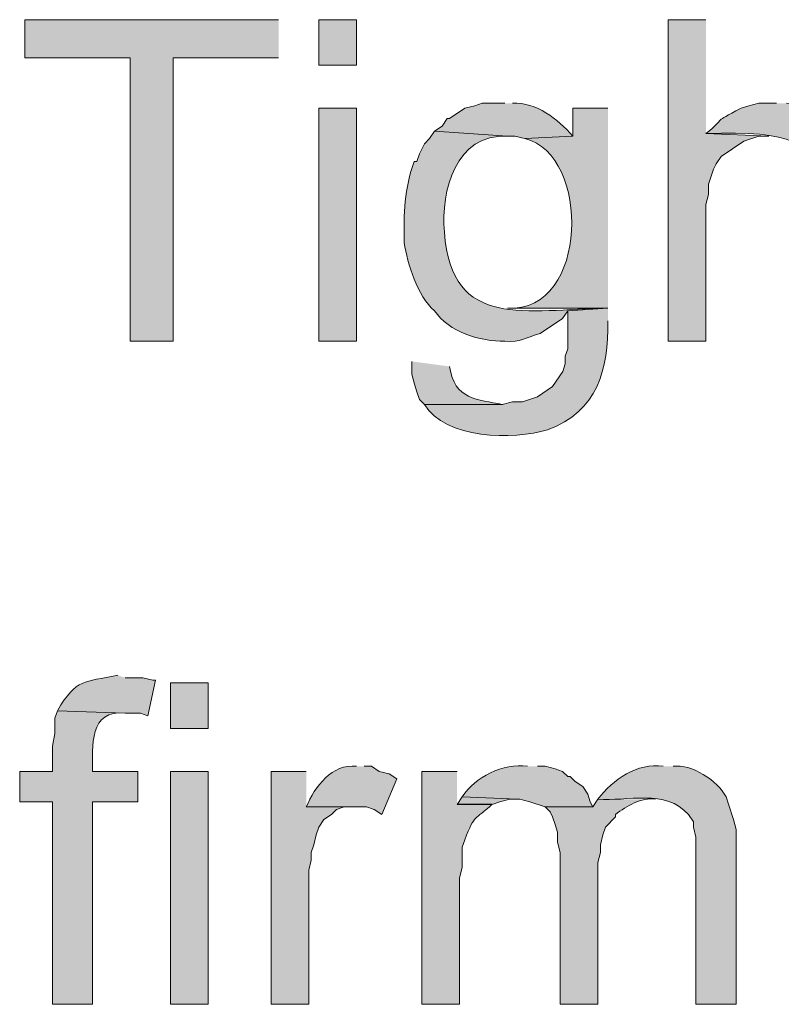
# Model space of a CAD drawing. Header units: inches. Extents: x 1352 to 2050, y -1711 to -1289.
# Tile 87 of 256: x 1803.31 to 1809.68, y -1601.57 to -1593.34. Entities that reach past the tile are written whole.
import ezdxf

# ---------------------------------------------------------------- set-up
doc = ezdxf.new("R2010")
doc.units = ezdxf.units.IN
doc.header["$MEASUREMENT"] = 0
doc.layers.add('图层 1', color=7, linetype='Continuous')

# ---------------------------------------------------------------- blocks, each defined once
blk = doc.blocks.new('block 13')
at = {"layer": '图层 1', "true_color": 0x221814}
for points in [[(1805.4801, -1593.3353), (1803.3569, -1593.3353), (1803.3569, -1593.6529), (1804.2396, -1593.6529), (1804.2396, -1596.0235), (1804.5975, -1596.0235), (1804.5975, -1593.6529), (1805.4801, -1593.6529)], [(1809.0541, -1593.3353), (1808.7382, -1593.3353), (1808.7382, -1596.0235), (1809.0541, -1596.0235), (1809.0541, -1594.8808), (1809.0754, -1594.796), (1809.0754, -1594.7113), (1809.1175, -1594.5841), (1809.1378, -1594.5421), (1809.1798, -1594.4784), (1809.3697, -1594.3516), (1809.4951, -1594.3092), (1809.5788, -1594.3092), (1809.0541, -1594.2879)], [(1805.7117, -1599.6219), (1805.4168, -1599.6219), (1805.4168, -1601.5698), (1805.733, -1601.5698), (1805.733, -1600.4474), (1805.7537, -1600.3633), (1805.7537, -1600.2992), (1805.775, -1600.2358), (1805.7954, -1600.1511), (1805.8164, -1600.0877), (1805.8584, -1600.0243), (1805.9218, -1599.9823), (1805.9638, -1599.9396), (1806.0272, -1599.9182), (1806.1106, -1599.9182), (1805.7117, -1599.9182)], [(1807.0146, -1599.8338), (1806.9726, -1599.8975), (1807.2668, -1599.8975), (1807.3302, -1599.8758), (1807.4142, -1599.8548), (1807.4776, -1599.8548)]]:
    blk.add_hatch(color=250, dxfattribs=at).paths.add_polyline_path(points)
h = blk.add_hatch(color=250, dxfattribs=at)
h.dxf.hatch_style = 2
h.paths.add_polyline_path([(1805.8171, -1593.7163), (1806.1326, -1593.7163), (1806.1326, -1593.3353), (1805.8171, -1593.3353)])
h = blk.add_hatch(color=250, dxfattribs=at)
edge = h.paths.add_edge_path()
edge.add_spline(control_points=[(1807.3722, -1594.034), (1807.3722, -1594.034), (1807.1827, -1594.034), (1807.1827, -1594.034), (1807.1827, -1594.034), (1807.12, -1594.0553), (1807.12, -1594.0553), (1807.12, -1594.0553), (1807.036, -1594.0763), (1807.036, -1594.0763), (1807.036, -1594.0763), (1806.9095, -1594.1607), (1806.9095, -1594.1607), (1806.9095, -1594.1607), (1806.8885, -1594.1607), (1806.8885, -1594.1607), (1806.8885, -1594.1607), (1806.8465, -1594.2245), (1806.8465, -1594.2245), (1806.8465, -1594.2245), (1806.7838, -1594.2669), (1806.7838, -1594.2669), (1806.7838, -1594.2669), (1807.3936, -1594.3092), (1807.3936, -1594.3092), (1807.3936, -1594.3092), (1807.4559, -1594.3092), (1807.4559, -1594.3092), (1807.4559, -1594.3092), (1807.5403, -1594.3302), (1807.5403, -1594.3302), (1807.5403, -1594.3302), (1807.9396, -1594.3092), (1807.9396, -1594.3092), (1807.8111, -1594.1628), (1807.6395, -1594.0257), (1807.4352, -1594.034)], knot_values=[0, 0, 0, 0, 0.352778, 0.352778, 0.352778, 0.705556, 0.705556, 0.705556, 1.058333, 1.058333, 1.058333, 1.411111, 1.411111, 1.411111, 1.763889, 1.763889, 1.763889, 2.116667, 2.116667, 2.116667, 2.469444, 2.469444, 2.469444, 2.822222, 2.822222, 2.822222, 3.175, 3.175, 3.175, 3.527778, 3.527778, 3.527778, 3.880556, 3.880556, 3.880556, 4.233333, 4.233333, 4.233333, 4.233333], degree=3, periodic=0)
edge.add_line((1807.4352, -1594.034), (1807.3722, -1594.034))
h = blk.add_hatch(color=250, dxfattribs=at)
h.dxf.hatch_style = 2
h.paths.add_polyline_path([(1805.8171, -1596.0235), (1806.1326, -1596.0235), (1806.1326, -1594.076), (1805.8171, -1594.076)])
h = blk.add_hatch(color=250, dxfattribs=at)
edge = h.paths.add_edge_path()
edge.add_spline(control_points=[(1808.2342, -1594.0763), (1808.2342, -1594.0763), (1807.9399, -1594.0763), (1807.9399, -1594.0763), (1807.9399, -1594.0763), (1807.9399, -1594.3092), (1807.9399, -1594.3092), (1807.9399, -1594.3092), (1807.5403, -1594.3302), (1807.5403, -1594.3302), (1808.0881, -1594.4608), (1808.0809, -1595.782), (1807.3929, -1595.7486), (1807.3929, -1595.7486), (1808.2342, -1595.7486), (1808.2342, -1595.7486)], knot_values=[0, 0, 0, 0, 0.352778, 0.352778, 0.352778, 0.705556, 0.705556, 0.705556, 1.058333, 1.058333, 1.058333, 1.411111, 1.411111, 1.411111, 1.763889, 1.763889, 1.763889, 1.763889], degree=3, periodic=0)
edge.add_line((1808.2342, -1595.7486), (1808.2342, -1594.0763))
h = blk.add_hatch(color=250, dxfattribs=at)
edge = h.paths.add_edge_path()
edge.add_spline(control_points=[(1809.6425, -1594.034), (1809.6425, -1594.034), (1809.4951, -1594.034), (1809.4951, -1594.034), (1809.4951, -1594.034), (1809.4117, -1594.0553), (1809.4117, -1594.0553), (1809.4117, -1594.0553), (1809.3483, -1594.0763), (1809.3483, -1594.0763), (1809.0913, -1594.2073), (1809.2381, -1594.1384), (1809.0541, -1594.2882), (1810.5059, -1594.229), (1809.7603, -1594.7609), (1809.9788, -1596.0239), (1809.9788, -1596.0239), (1810.315, -1596.0239), (1810.315, -1596.0239), (1810.315, -1596.0239), (1810.315, -1594.6055), (1810.315, -1594.6055), (1810.315, -1594.6055), (1810.2943, -1594.5418), (1810.2943, -1594.5418), (1810.2943, -1594.5418), (1810.273, -1594.4574), (1810.273, -1594.4574), (1810.273, -1594.4574), (1810.273, -1594.3936), (1810.273, -1594.3936), (1810.273, -1594.3936), (1810.2523, -1594.3516), (1810.2523, -1594.3516), (1810.2523, -1594.3516), (1810.2316, -1594.3092), (1810.2316, -1594.3092), (1810.1248, -1594.1428), (1809.9216, -1594.0353), (1809.7262, -1594.034)], knot_values=[0, 0, 0, 0, 0.352778, 0.352778, 0.352778, 0.705556, 0.705556, 0.705556, 1.058333, 1.058333, 1.058333, 1.411111, 1.411111, 1.411111, 1.763889, 1.763889, 1.763889, 2.116667, 2.116667, 2.116667, 2.469444, 2.469444, 2.469444, 2.822222, 2.822222, 2.822222, 3.175, 3.175, 3.175, 3.527778, 3.527778, 3.527778, 3.880556, 3.880556, 3.880556, 4.233333, 4.233333, 4.233333, 4.586111, 4.586111, 4.586111, 4.586111], degree=3, periodic=0)
edge.add_line((1809.7262, -1594.034), (1809.6425, -1594.034))
h = blk.add_hatch(color=250, dxfattribs=at)
edge = h.paths.add_edge_path()
edge.add_spline(control_points=[(1806.7838, -1594.2669), (1806.7838, -1594.2669), (1806.7417, -1594.3302), (1806.7417, -1594.3302), (1806.7417, -1594.3302), (1806.6997, -1594.3726), (1806.6997, -1594.3726), (1806.6997, -1594.3726), (1806.6577, -1594.4574), (1806.6577, -1594.4574), (1806.6577, -1594.4574), (1806.6363, -1594.5208), (1806.6363, -1594.5208), (1806.6363, -1594.5208), (1806.6146, -1594.5208), (1806.6146, -1594.5208), (1806.5323, -1594.7437), (1806.524, -1594.9621), (1806.5309, -1595.1984), (1806.5598, -1595.3817), (1806.6377, -1595.6421), (1806.7838, -1595.7696), (1806.9037, -1595.9481), (1807.1662, -1596.029), (1807.3722, -1596.0232), (1807.5124, -1596.0376), (1807.5307, -1595.997), (1807.6664, -1595.9601), (1807.6664, -1595.9601), (1807.8552, -1595.833), (1807.8552, -1595.833), (1807.8552, -1595.833), (1807.8979, -1595.7696), (1807.8979, -1595.7696), (1807.8979, -1595.7696), (1808.2338, -1595.7486), (1808.2338, -1595.7486), (1807.5555, -1595.7558), (1806.9216, -1595.9377), (1806.8675, -1595.113), (1806.8341, -1594.7647), (1806.9602, -1594.2889), (1807.3936, -1594.3092)], knot_values=[0, 0, 0, 0, 0.352778, 0.352778, 0.352778, 0.705556, 0.705556, 0.705556, 1.058333, 1.058333, 1.058333, 1.411111, 1.411111, 1.411111, 1.763889, 1.763889, 1.763889, 2.116667, 2.116667, 2.116667, 2.469444, 2.469444, 2.469444, 2.822222, 2.822222, 2.822222, 3.175, 3.175, 3.175, 3.527778, 3.527778, 3.527778, 3.880556, 3.880556, 3.880556, 4.233333, 4.233333, 4.233333, 4.586111, 4.586111, 4.586111, 4.938889, 4.938889, 4.938889, 4.938889], degree=3, periodic=0)
edge.add_line((1807.3936, -1594.3092), (1806.7838, -1594.2669))
h = blk.add_hatch(color=250, dxfattribs=at)
edge = h.paths.add_edge_path()
edge.add_spline(control_points=[(1808.2342, -1595.7486), (1808.2342, -1595.7486), (1807.8979, -1595.7696), (1807.8979, -1595.7696), (1807.8979, -1595.7696), (1807.8979, -1596.0872), (1807.8979, -1596.0872), (1807.8979, -1596.0872), (1807.8762, -1596.1506), (1807.8762, -1596.1506), (1807.8762, -1596.1506), (1807.8762, -1596.214), (1807.8762, -1596.214), (1807.8762, -1596.214), (1807.8555, -1596.2778), (1807.8555, -1596.2778), (1807.8555, -1596.2778), (1807.7711, -1596.4042), (1807.7711, -1596.4042), (1807.7711, -1596.4042), (1807.645, -1596.4896), (1807.645, -1596.4896), (1807.645, -1596.4896), (1807.5196, -1596.5317), (1807.5196, -1596.5317), (1807.5196, -1596.5317), (1807.4346, -1596.5317), (1807.4346, -1596.5317), (1807.4346, -1596.5317), (1807.3508, -1596.5523), (1807.3508, -1596.5523), (1807.3508, -1596.5523), (1806.6987, -1596.5523), (1806.6987, -1596.5523), (1806.8685, -1596.8438), (1807.4473, -1596.8524), (1807.7288, -1596.7646), (1808.146, -1596.6095), (1808.2404, -1596.264), (1808.2342, -1595.8544)], knot_values=[0, 0, 0, 0, 0.352778, 0.352778, 0.352778, 0.705556, 0.705556, 0.705556, 1.058333, 1.058333, 1.058333, 1.411111, 1.411111, 1.411111, 1.763889, 1.763889, 1.763889, 2.116667, 2.116667, 2.116667, 2.469444, 2.469444, 2.469444, 2.822222, 2.822222, 2.822222, 3.175, 3.175, 3.175, 3.527778, 3.527778, 3.527778, 3.880556, 3.880556, 3.880556, 4.233333, 4.233333, 4.233333, 4.586111, 4.586111, 4.586111, 4.586111], degree=3, periodic=0)
edge.add_line((1808.2342, -1595.8544), (1808.2342, -1595.7486))
h = blk.add_hatch(color=250, dxfattribs=at)
edge = h.paths.add_edge_path()
edge.add_spline(control_points=[(1806.5943, -1596.193), (1806.5943, -1596.193), (1806.5943, -1596.2988), (1806.5943, -1596.2988), (1806.5943, -1596.2988), (1806.6157, -1596.3835), (1806.6157, -1596.3835), (1806.6157, -1596.3835), (1806.6363, -1596.4469), (1806.6363, -1596.4469), (1806.6363, -1596.4469), (1806.657, -1596.5103), (1806.657, -1596.5103), (1806.657, -1596.5103), (1806.699, -1596.553), (1806.699, -1596.553), (1806.699, -1596.553), (1807.3512, -1596.553), (1807.3512, -1596.553), (1807.1452, -1596.511), (1806.9484, -1596.5148), (1806.9099, -1596.2354)], knot_values=[0, 0, 0, 0, 0.352778, 0.352778, 0.352778, 0.705556, 0.705556, 0.705556, 1.058333, 1.058333, 1.058333, 1.411111, 1.411111, 1.411111, 1.763889, 1.763889, 1.763889, 2.116667, 2.116667, 2.116667, 2.469444, 2.469444, 2.469444, 2.469444], degree=3, periodic=0)
edge.add_line((1806.9099, -1596.2354), (1806.5943, -1596.193))
h = blk.add_hatch(color=250, dxfattribs=at)
edge = h.paths.add_edge_path()
edge.add_spline(control_points=[(1804.1345, -1598.8175), (1803.8489, -1598.8812), (1803.7962, -1598.8378), (1803.6298, -1599.1141), (1803.6298, -1599.1141), (1804.1979, -1599.1348), (1804.1979, -1599.1348), (1804.1979, -1599.1348), (1804.324, -1599.1348), (1804.324, -1599.1348), (1804.324, -1599.1348), (1804.3867, -1599.1561), (1804.3867, -1599.1561), (1804.3867, -1599.1561), (1804.4508, -1598.8599), (1804.4508, -1598.8599), (1804.4508, -1598.8599), (1804.4287, -1598.8599), (1804.4287, -1598.8599), (1804.4287, -1598.8599), (1804.3453, -1598.8392), (1804.3453, -1598.8392), (1804.3453, -1598.8392), (1804.1979, -1598.8392), (1804.1979, -1598.8392)], knot_values=[0, 0, 0, 0, 0.352778, 0.352778, 0.352778, 0.705556, 0.705556, 0.705556, 1.058333, 1.058333, 1.058333, 1.411111, 1.411111, 1.411111, 1.763889, 1.763889, 1.763889, 2.116667, 2.116667, 2.116667, 2.469444, 2.469444, 2.469444, 2.822222, 2.822222, 2.822222, 2.822222], degree=3, periodic=0)
edge.add_line((1804.1979, -1598.8392), (1804.1345, -1598.8175))
h = blk.add_hatch(color=250, dxfattribs=at)
h.dxf.hatch_style = 2
h.paths.add_polyline_path([(1804.5762, -1599.2622), (1804.8917, -1599.2622), (1804.8917, -1598.8812), (1804.5762, -1598.8812)])
h = blk.add_hatch(color=250, dxfattribs=at)
edge = h.paths.add_edge_path()
edge.add_spline(control_points=[(1803.6301, -1599.1141), (1803.6301, -1599.1141), (1803.6091, -1599.1775), (1803.6091, -1599.1775), (1803.6091, -1599.1775), (1803.6091, -1599.3046), (1803.6091, -1599.3046), (1803.6091, -1599.3046), (1803.5881, -1599.4104), (1803.5881, -1599.4104), (1803.5881, -1599.4104), (1803.5881, -1599.6219), (1803.5881, -1599.6219), (1803.5881, -1599.6219), (1803.3149, -1599.6219), (1803.3149, -1599.6219), (1803.3149, -1599.6219), (1803.3149, -1599.8758), (1803.3149, -1599.8758), (1803.3149, -1599.8758), (1803.5881, -1599.8758), (1803.5881, -1599.8758), (1803.5881, -1599.8758), (1803.5881, -1601.5694), (1803.5881, -1601.5694), (1803.5881, -1601.5694), (1803.9243, -1601.5694), (1803.9243, -1601.5694), (1803.9243, -1601.5694), (1803.9243, -1599.8758), (1803.9243, -1599.8758), (1803.9243, -1599.8758), (1804.3026, -1599.8758), (1804.3026, -1599.8758), (1804.3026, -1599.8758), (1804.3026, -1599.6219), (1804.3026, -1599.6219), (1804.3026, -1599.6219), (1803.9243, -1599.6219), (1803.9243, -1599.6219), (1803.9209, -1599.4145), (1803.8961, -1599.101), (1804.1975, -1599.1355)], knot_values=[0, 0, 0, 0, 0.352778, 0.352778, 0.352778, 0.705556, 0.705556, 0.705556, 1.058333, 1.058333, 1.058333, 1.411111, 1.411111, 1.411111, 1.763889, 1.763889, 1.763889, 2.116667, 2.116667, 2.116667, 2.469444, 2.469444, 2.469444, 2.822222, 2.822222, 2.822222, 3.175, 3.175, 3.175, 3.527778, 3.527778, 3.527778, 3.880556, 3.880556, 3.880556, 4.233333, 4.233333, 4.233333, 4.586111, 4.586111, 4.586111, 4.938889, 4.938889, 4.938889, 4.938889], degree=3, periodic=0)
edge.add_line((1804.1975, -1599.1355), (1803.6301, -1599.1141))
h = blk.add_hatch(color=250, dxfattribs=at)
h.dxf.hatch_style = 2
h.paths.add_polyline_path([(1804.5762, -1601.5694), (1804.8917, -1601.5694), (1804.8917, -1599.6219), (1804.5762, -1599.6219)])
h = blk.add_hatch(color=250, dxfattribs=at)
edge = h.paths.add_edge_path()
edge.add_spline(control_points=[(1806.132, -1599.5795), (1805.9253, -1599.5565), (1805.784, -1599.7487), (1805.7117, -1599.9182), (1805.7117, -1599.9182), (1806.2157, -1599.9182), (1806.2157, -1599.9182), (1806.2157, -1599.9182), (1806.2787, -1599.9396), (1806.2787, -1599.9396), (1806.2787, -1599.9396), (1806.3421, -1599.9823), (1806.3421, -1599.9823), (1806.3421, -1599.9823), (1806.4682, -1599.6853), (1806.4682, -1599.6853), (1806.4682, -1599.6853), (1806.4045, -1599.6433), (1806.4045, -1599.6433), (1806.4045, -1599.6433), (1806.3214, -1599.6219), (1806.3214, -1599.6219), (1806.3214, -1599.6219), (1806.2577, -1599.5795), (1806.2577, -1599.5795), (1806.2577, -1599.5795), (1806.1954, -1599.5795), (1806.1954, -1599.5795)], knot_values=[0, 0, 0, 0, 0.352778, 0.352778, 0.352778, 0.705556, 0.705556, 0.705556, 1.058333, 1.058333, 1.058333, 1.411111, 1.411111, 1.411111, 1.763889, 1.763889, 1.763889, 2.116667, 2.116667, 2.116667, 2.469444, 2.469444, 2.469444, 2.822222, 2.822222, 2.822222, 3.175, 3.175, 3.175, 3.175], degree=3, periodic=0)
edge.add_line((1806.1954, -1599.5795), (1806.132, -1599.5795))
h = blk.add_hatch(color=250, dxfattribs=at)
edge = h.paths.add_edge_path()
edge.add_spline(control_points=[(1806.9726, -1599.6219), (1806.9726, -1599.6219), (1806.6784, -1599.6219), (1806.6784, -1599.6219), (1806.6784, -1599.6219), (1806.6784, -1601.5698), (1806.6784, -1601.5698), (1806.6784, -1601.5698), (1806.9939, -1601.5698), (1806.9939, -1601.5698), (1806.9939, -1601.5698), (1806.9939, -1600.5114), (1806.9939, -1600.5114), (1806.9939, -1600.5114), (1807.0146, -1600.426), (1807.0146, -1600.426), (1807.0146, -1600.426), (1807.0146, -1600.2568), (1807.0146, -1600.2568), (1807.0146, -1600.2568), (1807.036, -1600.1935), (1807.036, -1600.1935), (1807.1269, -1599.9633), (1807.1135, -1600.0422), (1807.2668, -1599.8968), (1807.2668, -1599.8968), (1806.9726, -1599.8968), (1806.9726, -1599.8968)], knot_values=[0, 0, 0, 0, 0.352778, 0.352778, 0.352778, 0.705556, 0.705556, 0.705556, 1.058333, 1.058333, 1.058333, 1.411111, 1.411111, 1.411111, 1.763889, 1.763889, 1.763889, 2.116667, 2.116667, 2.116667, 2.469444, 2.469444, 2.469444, 2.822222, 2.822222, 2.822222, 3.175, 3.175, 3.175, 3.175], degree=3, periodic=0)
edge.add_line((1806.9726, -1599.8968), (1806.9726, -1599.6219))
h = blk.add_hatch(color=250, dxfattribs=at)
edge = h.paths.add_edge_path()
edge.add_spline(control_points=[(1807.561, -1599.5795), (1807.3543, -1599.5527), (1807.1276, -1599.6681), (1807.0146, -1599.8341), (1807.0146, -1599.8341), (1807.4776, -1599.8548), (1807.4776, -1599.8548), (1807.4776, -1599.8548), (1807.4979, -1599.8548), (1807.4979, -1599.8548), (1807.4979, -1599.8548), (1807.5823, -1599.8758), (1807.5823, -1599.8758), (1807.5823, -1599.8758), (1807.7084, -1599.9182), (1807.7084, -1599.9182), (1807.7084, -1599.9182), (1808.1081, -1599.9182), (1808.1081, -1599.9182), (1808.1081, -1599.9182), (1808.0867, -1599.8758), (1808.0867, -1599.8758), (1808.0867, -1599.8758), (1808.066, -1599.8124), (1808.066, -1599.8124), (1808.066, -1599.8124), (1808.024, -1599.7487), (1808.024, -1599.7487), (1808.024, -1599.7487), (1807.9606, -1599.7067), (1807.9606, -1599.7067), (1807.9606, -1599.7067), (1807.9193, -1599.6643), (1807.9193, -1599.6643), (1807.9193, -1599.6643), (1807.8979, -1599.6643), (1807.8979, -1599.6643), (1807.8979, -1599.6643), (1807.8552, -1599.6219), (1807.8552, -1599.6219), (1807.8552, -1599.6219), (1807.7925, -1599.6012), (1807.7925, -1599.6012), (1807.7925, -1599.6012), (1807.7084, -1599.5795), (1807.7084, -1599.5795), (1807.7084, -1599.5795), (1807.645, -1599.5795), (1807.645, -1599.5795)], knot_values=[0, 0, 0, 0, 0.352778, 0.352778, 0.352778, 0.705556, 0.705556, 0.705556, 1.058333, 1.058333, 1.058333, 1.411111, 1.411111, 1.411111, 1.763889, 1.763889, 1.763889, 2.116667, 2.116667, 2.116667, 2.469444, 2.469444, 2.469444, 2.822222, 2.822222, 2.822222, 3.175, 3.175, 3.175, 3.527778, 3.527778, 3.527778, 3.880556, 3.880556, 3.880556, 4.233333, 4.233333, 4.233333, 4.586111, 4.586111, 4.586111, 4.938889, 4.938889, 4.938889, 5.291667, 5.291667, 5.291667, 5.644444, 5.644444, 5.644444, 5.644444], degree=3, periodic=0)
edge.add_line((1807.645, -1599.5795), (1807.561, -1599.5795))
h = blk.add_hatch(color=250, dxfattribs=at)
edge = h.paths.add_edge_path()
edge.add_spline(control_points=[(1808.6965, -1599.5795), (1808.4774, -1599.5472), (1808.2755, -1599.6901), (1808.1501, -1599.8548), (1808.3878, -1599.8751), (1808.7196, -1599.7652), (1808.9066, -1599.9823), (1808.9066, -1599.9823), (1808.9487, -1600.045), (1808.9487, -1600.045), (1808.9487, -1600.045), (1808.9487, -1600.0877), (1808.9487, -1600.0877), (1808.9487, -1600.0877), (1808.969, -1600.1724), (1808.969, -1600.1724), (1808.969, -1600.1724), (1808.969, -1601.5698), (1808.969, -1601.5698), (1808.969, -1601.5698), (1809.3063, -1601.5698), (1809.3063, -1601.5698), (1809.3063, -1601.5698), (1809.3063, -1600.1087), (1809.3063, -1600.1087), (1809.3063, -1600.1087), (1809.2849, -1600.0243), (1809.2849, -1600.0243), (1809.2849, -1600.0243), (1809.2429, -1599.8968), (1809.2429, -1599.8968), (1809.2429, -1599.8968), (1809.2219, -1599.8341), (1809.2219, -1599.8341), (1809.154, -1599.6998), (1808.9301, -1599.5558), (1808.7802, -1599.5795)], knot_values=[0, 0, 0, 0, 0.352778, 0.352778, 0.352778, 0.705556, 0.705556, 0.705556, 1.058333, 1.058333, 1.058333, 1.411111, 1.411111, 1.411111, 1.763889, 1.763889, 1.763889, 2.116667, 2.116667, 2.116667, 2.469444, 2.469444, 2.469444, 2.822222, 2.822222, 2.822222, 3.175, 3.175, 3.175, 3.527778, 3.527778, 3.527778, 3.880556, 3.880556, 3.880556, 4.233333, 4.233333, 4.233333, 4.233333], degree=3, periodic=0)
edge.add_line((1808.7802, -1599.5795), (1808.6965, -1599.5795))
h = blk.add_hatch(color=250, dxfattribs=at)
edge = h.paths.add_edge_path()
edge.add_spline(control_points=[(1808.1501, -1599.8548), (1808.1501, -1599.8548), (1808.1081, -1599.9182), (1808.1081, -1599.9182), (1808.1081, -1599.9182), (1807.7084, -1599.9182), (1807.7084, -1599.9182), (1807.7084, -1599.9182), (1807.7505, -1599.9606), (1807.7505, -1599.9606), (1807.7505, -1599.9606), (1807.7711, -1600.0029), (1807.7711, -1600.0029), (1807.7711, -1600.0029), (1807.7922, -1600.0663), (1807.7922, -1600.0663), (1807.7922, -1600.0663), (1807.8132, -1600.1301), (1807.8132, -1600.1301), (1807.8132, -1600.1301), (1807.8132, -1600.2145), (1807.8132, -1600.2145), (1807.8132, -1600.2145), (1807.8342, -1600.2992), (1807.8342, -1600.2992), (1807.8342, -1600.2992), (1807.8342, -1601.5691), (1807.8342, -1601.5691), (1807.8342, -1601.5691), (1808.1501, -1601.5691), (1808.1501, -1601.5691), (1808.1501, -1601.5691), (1808.1501, -1600.384), (1808.1501, -1600.384), (1808.1501, -1600.384), (1808.1715, -1600.2992), (1808.1715, -1600.2992), (1808.1715, -1600.2992), (1808.1715, -1600.2358), (1808.1715, -1600.2358), (1808.1715, -1600.2358), (1808.1921, -1600.1511), (1808.1921, -1600.1511), (1808.1921, -1600.1511), (1808.2135, -1600.0877), (1808.2135, -1600.0877), (1808.2135, -1600.0877), (1808.2969, -1600.0029), (1808.2969, -1600.0029), (1808.2969, -1600.0029), (1808.2969, -1599.9816), (1808.2969, -1599.9816), (1808.3937, -1599.911), (1808.5077, -1599.8383), (1808.6331, -1599.8548)], knot_values=[0, 0, 0, 0, 0.352778, 0.352778, 0.352778, 0.705556, 0.705556, 0.705556, 1.058333, 1.058333, 1.058333, 1.411111, 1.411111, 1.411111, 1.763889, 1.763889, 1.763889, 2.116667, 2.116667, 2.116667, 2.469444, 2.469444, 2.469444, 2.822222, 2.822222, 2.822222, 3.175, 3.175, 3.175, 3.527778, 3.527778, 3.527778, 3.880556, 3.880556, 3.880556, 4.233333, 4.233333, 4.233333, 4.586111, 4.586111, 4.586111, 4.938889, 4.938889, 4.938889, 5.291667, 5.291667, 5.291667, 5.644444, 5.644444, 5.644444, 5.997222, 5.997222, 5.997222, 6.35, 6.35, 6.35, 6.35], degree=3, periodic=0)
edge.add_line((1808.6331, -1599.8548), (1808.1501, -1599.8548))
at = {"layer": '图层 1', "lineweight": 0}
for points in [[(1805.4801, -1593.3353), (1803.3569, -1593.3353), (1803.3569, -1593.6529), (1804.2396, -1593.6529), (1804.2396, -1596.0235), (1804.5975, -1596.0235), (1804.5975, -1593.6529), (1805.4801, -1593.6529)], [(1805.8171, -1593.7163), (1806.1326, -1593.7163), (1806.1326, -1593.3353), (1805.8171, -1593.3353), (1805.8171, -1593.7163)], [(1809.0541, -1593.3353), (1808.7382, -1593.3353), (1808.7382, -1596.0235), (1809.0541, -1596.0235), (1809.0541, -1594.8808), (1809.0754, -1594.796), (1809.0754, -1594.7113), (1809.1175, -1594.5841), (1809.1378, -1594.5421), (1809.1798, -1594.4784), (1809.3697, -1594.3516), (1809.4951, -1594.3092), (1809.5788, -1594.3092), (1809.0541, -1594.2879)], [(1805.8171, -1596.0235), (1806.1326, -1596.0235), (1806.1326, -1594.076), (1805.8171, -1594.076), (1805.8171, -1596.0235)], [(1804.5762, -1599.2622), (1804.8917, -1599.2622), (1804.8917, -1598.8812), (1804.5762, -1598.8812), (1804.5762, -1599.2622)], [(1804.5762, -1601.5694), (1804.8917, -1601.5694), (1804.8917, -1599.6219), (1804.5762, -1599.6219), (1804.5762, -1601.5694)], [(1805.7117, -1599.6219), (1805.4168, -1599.6219), (1805.4168, -1601.5698), (1805.733, -1601.5698), (1805.733, -1600.4474), (1805.7537, -1600.3633), (1805.7537, -1600.2992), (1805.775, -1600.2358), (1805.7954, -1600.1511), (1805.8164, -1600.0877), (1805.8584, -1600.0243), (1805.9218, -1599.9823), (1805.9638, -1599.9396), (1806.0272, -1599.9182), (1806.1106, -1599.9182), (1805.7117, -1599.9182)], [(1807.0146, -1599.8338), (1806.9726, -1599.8975), (1807.2668, -1599.8975), (1807.3302, -1599.8758), (1807.4142, -1599.8548), (1807.4776, -1599.8548)]]:
    blk.add_lwpolyline(points, dxfattribs=at)
for points, knots in [([(1807.3722, -1594.034), (1807.3722, -1594.034), (1807.1827, -1594.034), (1807.1827, -1594.034), (1807.1827, -1594.034), (1807.12, -1594.0553), (1807.12, -1594.0553), (1807.12, -1594.0553), (1807.036, -1594.0763), (1807.036, -1594.0763), (1807.036, -1594.0763), (1806.9095, -1594.1607), (1806.9095, -1594.1607), (1806.9095, -1594.1607), (1806.8885, -1594.1607), (1806.8885, -1594.1607), (1806.8885, -1594.1607), (1806.8465, -1594.2245), (1806.8465, -1594.2245), (1806.8465, -1594.2245), (1806.7838, -1594.2669), (1806.7838, -1594.2669), (1806.7838, -1594.2669), (1807.3936, -1594.3092), (1807.3936, -1594.3092), (1807.3936, -1594.3092), (1807.4559, -1594.3092), (1807.4559, -1594.3092), (1807.4559, -1594.3092), (1807.5403, -1594.3302), (1807.5403, -1594.3302), (1807.5403, -1594.3302), (1807.9396, -1594.3092), (1807.9396, -1594.3092), (1807.8111, -1594.1628), (1807.6395, -1594.0257), (1807.4352, -1594.034)], [0, 0, 0, 0, 1, 1, 1, 2, 2, 2, 3, 3, 3, 4, 4, 4, 5, 5, 5, 6, 6, 6, 7, 7, 7, 8, 8, 8, 9, 9, 9, 10, 10, 10, 11, 11, 11, 12, 12, 12, 12]), ([(1808.2342, -1594.0763), (1808.2342, -1594.0763), (1807.9399, -1594.0763), (1807.9399, -1594.0763), (1807.9399, -1594.0763), (1807.9399, -1594.3092), (1807.9399, -1594.3092), (1807.9399, -1594.3092), (1807.5403, -1594.3302), (1807.5403, -1594.3302), (1808.0881, -1594.4608), (1808.0809, -1595.782), (1807.3929, -1595.7486), (1807.3929, -1595.7486), (1808.2342, -1595.7486), (1808.2342, -1595.7486)], [0, 0, 0, 0, 1, 1, 1, 2, 2, 2, 3, 3, 3, 4, 4, 4, 5, 5, 5, 5]), ([(1809.6425, -1594.034), (1809.6425, -1594.034), (1809.4951, -1594.034), (1809.4951, -1594.034), (1809.4951, -1594.034), (1809.4117, -1594.0553), (1809.4117, -1594.0553), (1809.4117, -1594.0553), (1809.3483, -1594.0763), (1809.3483, -1594.0763), (1809.0913, -1594.2073), (1809.2381, -1594.1384), (1809.0541, -1594.2882), (1810.5059, -1594.229), (1809.7603, -1594.7609), (1809.9788, -1596.0239), (1809.9788, -1596.0239), (1810.315, -1596.0239), (1810.315, -1596.0239), (1810.315, -1596.0239), (1810.315, -1594.6055), (1810.315, -1594.6055), (1810.315, -1594.6055), (1810.2943, -1594.5418), (1810.2943, -1594.5418), (1810.2943, -1594.5418), (1810.273, -1594.4574), (1810.273, -1594.4574), (1810.273, -1594.4574), (1810.273, -1594.3936), (1810.273, -1594.3936), (1810.273, -1594.3936), (1810.2523, -1594.3516), (1810.2523, -1594.3516), (1810.2523, -1594.3516), (1810.2316, -1594.3092), (1810.2316, -1594.3092), (1810.1248, -1594.1428), (1809.9216, -1594.0353), (1809.7262, -1594.034)], [0, 0, 0, 0, 1, 1, 1, 2, 2, 2, 3, 3, 3, 4, 4, 4, 5, 5, 5, 6, 6, 6, 7, 7, 7, 8, 8, 8, 9, 9, 9, 10, 10, 10, 11, 11, 11, 12, 12, 12, 13, 13, 13, 13]), ([(1806.7838, -1594.2669), (1806.7838, -1594.2669), (1806.7417, -1594.3302), (1806.7417, -1594.3302), (1806.7417, -1594.3302), (1806.6997, -1594.3726), (1806.6997, -1594.3726), (1806.6997, -1594.3726), (1806.6577, -1594.4574), (1806.6577, -1594.4574), (1806.6577, -1594.4574), (1806.6363, -1594.5208), (1806.6363, -1594.5208), (1806.6363, -1594.5208), (1806.6146, -1594.5208), (1806.6146, -1594.5208), (1806.5323, -1594.7437), (1806.524, -1594.9621), (1806.5309, -1595.1984), (1806.5598, -1595.3817), (1806.6377, -1595.6421), (1806.7838, -1595.7696), (1806.9037, -1595.9481), (1807.1662, -1596.029), (1807.3722, -1596.0232), (1807.5124, -1596.0376), (1807.5307, -1595.997), (1807.6664, -1595.9601), (1807.6664, -1595.9601), (1807.8552, -1595.833), (1807.8552, -1595.833), (1807.8552, -1595.833), (1807.8979, -1595.7696), (1807.8979, -1595.7696), (1807.8979, -1595.7696), (1808.2338, -1595.7486), (1808.2338, -1595.7486), (1807.5555, -1595.7558), (1806.9216, -1595.9377), (1806.8675, -1595.113), (1806.8341, -1594.7647), (1806.9602, -1594.2889), (1807.3936, -1594.3092)], [0, 0, 0, 0, 1, 1, 1, 2, 2, 2, 3, 3, 3, 4, 4, 4, 5, 5, 5, 6, 6, 6, 7, 7, 7, 8, 8, 8, 9, 9, 9, 10, 10, 10, 11, 11, 11, 12, 12, 12, 13, 13, 13, 14, 14, 14, 14]), ([(1808.2342, -1595.7486), (1808.2342, -1595.7486), (1807.8979, -1595.7696), (1807.8979, -1595.7696), (1807.8979, -1595.7696), (1807.8979, -1596.0872), (1807.8979, -1596.0872), (1807.8979, -1596.0872), (1807.8762, -1596.1506), (1807.8762, -1596.1506), (1807.8762, -1596.1506), (1807.8762, -1596.214), (1807.8762, -1596.214), (1807.8762, -1596.214), (1807.8555, -1596.2778), (1807.8555, -1596.2778), (1807.8555, -1596.2778), (1807.7711, -1596.4042), (1807.7711, -1596.4042), (1807.7711, -1596.4042), (1807.645, -1596.4896), (1807.645, -1596.4896), (1807.645, -1596.4896), (1807.5196, -1596.5317), (1807.5196, -1596.5317), (1807.5196, -1596.5317), (1807.4346, -1596.5317), (1807.4346, -1596.5317), (1807.4346, -1596.5317), (1807.3508, -1596.5523), (1807.3508, -1596.5523), (1807.3508, -1596.5523), (1806.6987, -1596.5523), (1806.6987, -1596.5523), (1806.8685, -1596.8438), (1807.4473, -1596.8524), (1807.7288, -1596.7646), (1808.146, -1596.6095), (1808.2404, -1596.264), (1808.2342, -1595.8544)], [0, 0, 0, 0, 1, 1, 1, 2, 2, 2, 3, 3, 3, 4, 4, 4, 5, 5, 5, 6, 6, 6, 7, 7, 7, 8, 8, 8, 9, 9, 9, 10, 10, 10, 11, 11, 11, 12, 12, 12, 13, 13, 13, 13]), ([(1806.5943, -1596.193), (1806.5943, -1596.193), (1806.5943, -1596.2988), (1806.5943, -1596.2988), (1806.5943, -1596.2988), (1806.6157, -1596.3835), (1806.6157, -1596.3835), (1806.6157, -1596.3835), (1806.6363, -1596.4469), (1806.6363, -1596.4469), (1806.6363, -1596.4469), (1806.657, -1596.5103), (1806.657, -1596.5103), (1806.657, -1596.5103), (1806.699, -1596.553), (1806.699, -1596.553), (1806.699, -1596.553), (1807.3512, -1596.553), (1807.3512, -1596.553), (1807.1452, -1596.511), (1806.9484, -1596.5148), (1806.9099, -1596.2354)], [0, 0, 0, 0, 1, 1, 1, 2, 2, 2, 3, 3, 3, 4, 4, 4, 5, 5, 5, 6, 6, 6, 7, 7, 7, 7]), ([(1804.1345, -1598.8175), (1803.8489, -1598.8812), (1803.7962, -1598.8378), (1803.6298, -1599.1141), (1803.6298, -1599.1141), (1804.1979, -1599.1348), (1804.1979, -1599.1348), (1804.1979, -1599.1348), (1804.324, -1599.1348), (1804.324, -1599.1348), (1804.324, -1599.1348), (1804.3867, -1599.1561), (1804.3867, -1599.1561), (1804.3867, -1599.1561), (1804.4508, -1598.8599), (1804.4508, -1598.8599), (1804.4508, -1598.8599), (1804.4287, -1598.8599), (1804.4287, -1598.8599), (1804.4287, -1598.8599), (1804.3453, -1598.8392), (1804.3453, -1598.8392), (1804.3453, -1598.8392), (1804.1979, -1598.8392), (1804.1979, -1598.8392)], [0, 0, 0, 0, 1, 1, 1, 2, 2, 2, 3, 3, 3, 4, 4, 4, 5, 5, 5, 6, 6, 6, 7, 7, 7, 8, 8, 8, 8]), ([(1803.6301, -1599.1141), (1803.6301, -1599.1141), (1803.6091, -1599.1775), (1803.6091, -1599.1775), (1803.6091, -1599.1775), (1803.6091, -1599.3046), (1803.6091, -1599.3046), (1803.6091, -1599.3046), (1803.5881, -1599.4104), (1803.5881, -1599.4104), (1803.5881, -1599.4104), (1803.5881, -1599.6219), (1803.5881, -1599.6219), (1803.5881, -1599.6219), (1803.3149, -1599.6219), (1803.3149, -1599.6219), (1803.3149, -1599.6219), (1803.3149, -1599.8758), (1803.3149, -1599.8758), (1803.3149, -1599.8758), (1803.5881, -1599.8758), (1803.5881, -1599.8758), (1803.5881, -1599.8758), (1803.5881, -1601.5694), (1803.5881, -1601.5694), (1803.5881, -1601.5694), (1803.9243, -1601.5694), (1803.9243, -1601.5694), (1803.9243, -1601.5694), (1803.9243, -1599.8758), (1803.9243, -1599.8758), (1803.9243, -1599.8758), (1804.3026, -1599.8758), (1804.3026, -1599.8758), (1804.3026, -1599.8758), (1804.3026, -1599.6219), (1804.3026, -1599.6219), (1804.3026, -1599.6219), (1803.9243, -1599.6219), (1803.9243, -1599.6219), (1803.9209, -1599.4145), (1803.8961, -1599.101), (1804.1975, -1599.1355)], [0, 0, 0, 0, 1, 1, 1, 2, 2, 2, 3, 3, 3, 4, 4, 4, 5, 5, 5, 6, 6, 6, 7, 7, 7, 8, 8, 8, 9, 9, 9, 10, 10, 10, 11, 11, 11, 12, 12, 12, 13, 13, 13, 14, 14, 14, 14]), ([(1806.132, -1599.5795), (1805.9253, -1599.5565), (1805.784, -1599.7487), (1805.7117, -1599.9182), (1805.7117, -1599.9182), (1806.2157, -1599.9182), (1806.2157, -1599.9182), (1806.2157, -1599.9182), (1806.2787, -1599.9396), (1806.2787, -1599.9396), (1806.2787, -1599.9396), (1806.3421, -1599.9823), (1806.3421, -1599.9823), (1806.3421, -1599.9823), (1806.4682, -1599.6853), (1806.4682, -1599.6853), (1806.4682, -1599.6853), (1806.4045, -1599.6433), (1806.4045, -1599.6433), (1806.4045, -1599.6433), (1806.3214, -1599.6219), (1806.3214, -1599.6219), (1806.3214, -1599.6219), (1806.2577, -1599.5795), (1806.2577, -1599.5795), (1806.2577, -1599.5795), (1806.1954, -1599.5795), (1806.1954, -1599.5795)], [0, 0, 0, 0, 1, 1, 1, 2, 2, 2, 3, 3, 3, 4, 4, 4, 5, 5, 5, 6, 6, 6, 7, 7, 7, 8, 8, 8, 9, 9, 9, 9]), ([(1806.9726, -1599.6219), (1806.9726, -1599.6219), (1806.6784, -1599.6219), (1806.6784, -1599.6219), (1806.6784, -1599.6219), (1806.6784, -1601.5698), (1806.6784, -1601.5698), (1806.6784, -1601.5698), (1806.9939, -1601.5698), (1806.9939, -1601.5698), (1806.9939, -1601.5698), (1806.9939, -1600.5114), (1806.9939, -1600.5114), (1806.9939, -1600.5114), (1807.0146, -1600.426), (1807.0146, -1600.426), (1807.0146, -1600.426), (1807.0146, -1600.2568), (1807.0146, -1600.2568), (1807.0146, -1600.2568), (1807.036, -1600.1935), (1807.036, -1600.1935), (1807.1269, -1599.9633), (1807.1135, -1600.0422), (1807.2668, -1599.8968), (1807.2668, -1599.8968), (1806.9726, -1599.8968), (1806.9726, -1599.8968)], [0, 0, 0, 0, 1, 1, 1, 2, 2, 2, 3, 3, 3, 4, 4, 4, 5, 5, 5, 6, 6, 6, 7, 7, 7, 8, 8, 8, 9, 9, 9, 9]), ([(1807.561, -1599.5795), (1807.3543, -1599.5527), (1807.1276, -1599.6681), (1807.0146, -1599.8341), (1807.0146, -1599.8341), (1807.4776, -1599.8548), (1807.4776, -1599.8548), (1807.4776, -1599.8548), (1807.4979, -1599.8548), (1807.4979, -1599.8548), (1807.4979, -1599.8548), (1807.5823, -1599.8758), (1807.5823, -1599.8758), (1807.5823, -1599.8758), (1807.7084, -1599.9182), (1807.7084, -1599.9182), (1807.7084, -1599.9182), (1808.1081, -1599.9182), (1808.1081, -1599.9182), (1808.1081, -1599.9182), (1808.0867, -1599.8758), (1808.0867, -1599.8758), (1808.0867, -1599.8758), (1808.066, -1599.8124), (1808.066, -1599.8124), (1808.066, -1599.8124), (1808.024, -1599.7487), (1808.024, -1599.7487), (1808.024, -1599.7487), (1807.9606, -1599.7067), (1807.9606, -1599.7067), (1807.9606, -1599.7067), (1807.9193, -1599.6643), (1807.9193, -1599.6643), (1807.9193, -1599.6643), (1807.8979, -1599.6643), (1807.8979, -1599.6643), (1807.8979, -1599.6643), (1807.8552, -1599.6219), (1807.8552, -1599.6219), (1807.8552, -1599.6219), (1807.7925, -1599.6012), (1807.7925, -1599.6012), (1807.7925, -1599.6012), (1807.7084, -1599.5795), (1807.7084, -1599.5795), (1807.7084, -1599.5795), (1807.645, -1599.5795), (1807.645, -1599.5795)], [0, 0, 0, 0, 1, 1, 1, 2, 2, 2, 3, 3, 3, 4, 4, 4, 5, 5, 5, 6, 6, 6, 7, 7, 7, 8, 8, 8, 9, 9, 9, 10, 10, 10, 11, 11, 11, 12, 12, 12, 13, 13, 13, 14, 14, 14, 15, 15, 15, 16, 16, 16, 16]), ([(1808.6965, -1599.5795), (1808.4774, -1599.5472), (1808.2755, -1599.6901), (1808.1501, -1599.8548), (1808.3878, -1599.8751), (1808.7196, -1599.7652), (1808.9066, -1599.9823), (1808.9066, -1599.9823), (1808.9487, -1600.045), (1808.9487, -1600.045), (1808.9487, -1600.045), (1808.9487, -1600.0877), (1808.9487, -1600.0877), (1808.9487, -1600.0877), (1808.969, -1600.1724), (1808.969, -1600.1724), (1808.969, -1600.1724), (1808.969, -1601.5698), (1808.969, -1601.5698), (1808.969, -1601.5698), (1809.3063, -1601.5698), (1809.3063, -1601.5698), (1809.3063, -1601.5698), (1809.3063, -1600.1087), (1809.3063, -1600.1087), (1809.3063, -1600.1087), (1809.2849, -1600.0243), (1809.2849, -1600.0243), (1809.2849, -1600.0243), (1809.2429, -1599.8968), (1809.2429, -1599.8968), (1809.2429, -1599.8968), (1809.2219, -1599.8341), (1809.2219, -1599.8341), (1809.154, -1599.6998), (1808.9301, -1599.5558), (1808.7802, -1599.5795)], [0, 0, 0, 0, 1, 1, 1, 2, 2, 2, 3, 3, 3, 4, 4, 4, 5, 5, 5, 6, 6, 6, 7, 7, 7, 8, 8, 8, 9, 9, 9, 10, 10, 10, 11, 11, 11, 12, 12, 12, 12]), ([(1808.1501, -1599.8548), (1808.1501, -1599.8548), (1808.1081, -1599.9182), (1808.1081, -1599.9182), (1808.1081, -1599.9182), (1807.7084, -1599.9182), (1807.7084, -1599.9182), (1807.7084, -1599.9182), (1807.7505, -1599.9606), (1807.7505, -1599.9606), (1807.7505, -1599.9606), (1807.7711, -1600.0029), (1807.7711, -1600.0029), (1807.7711, -1600.0029), (1807.7922, -1600.0663), (1807.7922, -1600.0663), (1807.7922, -1600.0663), (1807.8132, -1600.1301), (1807.8132, -1600.1301), (1807.8132, -1600.1301), (1807.8132, -1600.2145), (1807.8132, -1600.2145), (1807.8132, -1600.2145), (1807.8342, -1600.2992), (1807.8342, -1600.2992), (1807.8342, -1600.2992), (1807.8342, -1601.5691), (1807.8342, -1601.5691), (1807.8342, -1601.5691), (1808.1501, -1601.5691), (1808.1501, -1601.5691), (1808.1501, -1601.5691), (1808.1501, -1600.384), (1808.1501, -1600.384), (1808.1501, -1600.384), (1808.1715, -1600.2992), (1808.1715, -1600.2992), (1808.1715, -1600.2992), (1808.1715, -1600.2358), (1808.1715, -1600.2358), (1808.1715, -1600.2358), (1808.1921, -1600.1511), (1808.1921, -1600.1511), (1808.1921, -1600.1511), (1808.2135, -1600.0877), (1808.2135, -1600.0877), (1808.2135, -1600.0877), (1808.2969, -1600.0029), (1808.2969, -1600.0029), (1808.2969, -1600.0029), (1808.2969, -1599.9816), (1808.2969, -1599.9816), (1808.3937, -1599.911), (1808.5077, -1599.8383), (1808.6331, -1599.8548)], [0, 0, 0, 0, 1, 1, 1, 2, 2, 2, 3, 3, 3, 4, 4, 4, 5, 5, 5, 6, 6, 6, 7, 7, 7, 8, 8, 8, 9, 9, 9, 10, 10, 10, 11, 11, 11, 12, 12, 12, 13, 13, 13, 14, 14, 14, 15, 15, 15, 16, 16, 16, 17, 17, 17, 18, 18, 18, 18])]:
    blk.add_open_spline(points, degree=3, knots=knots, dxfattribs=at)
blk = doc.blocks.new('block 9')
at = {"layer": '图层 1'}
blk.add_blockref('block 13', (0, 0), dxfattribs=at)
blk = doc.blocks.new('block 2')
at = {"layer": '图层 1'}
blk.add_blockref('block 9', (0, 0), dxfattribs=at)

msp = doc.modelspace()

# ---------------------------------------------------------------- block references
at = {"layer": '图层 1'}
msp.add_blockref('block 2', (0, 0), dxfattribs=at)

doc.saveas('drawing.dxf')
